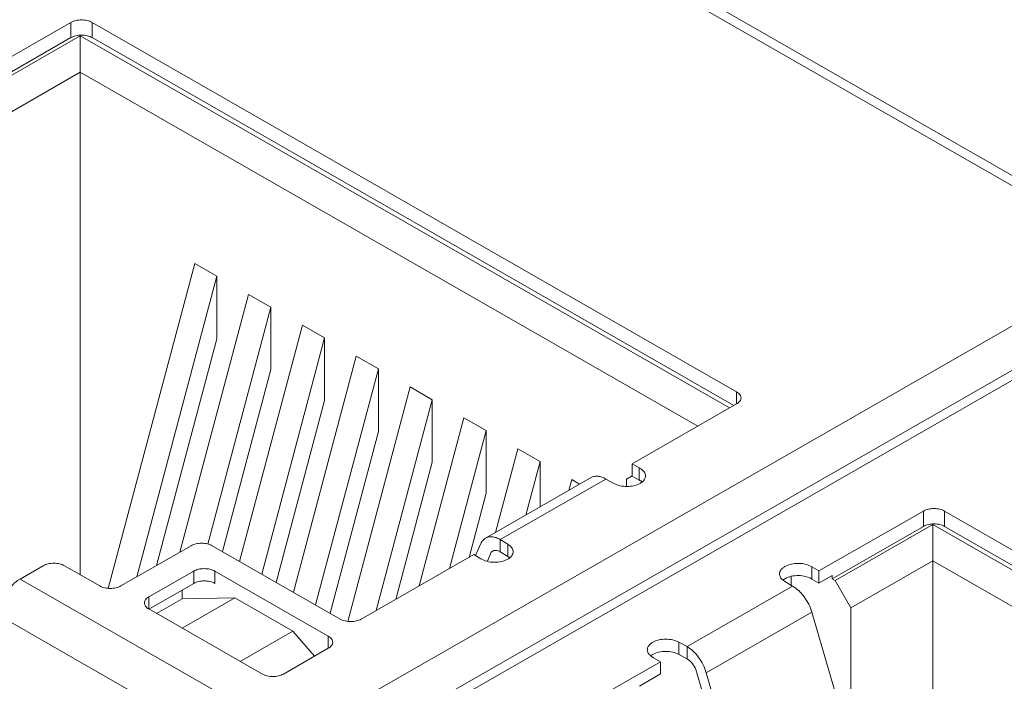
# Model space of a CAD drawing. Header units: centimetres. Extents: x -24.5 to 49.7, y -16.6 to 18.4.
# Tile 132 of 248: x -10.013 to -9.086, y -6.341 to -5.718. Entities that reach past the tile are written whole.
import ezdxf

# ---------------------------------------------------------------- set-up
doc = ezdxf.new("R2010")
doc.units = ezdxf.units.CM
doc.header["$MEASUREMENT"] = 0
doc.layers.add('layer 1', color=7, linetype='Continuous')

msp = doc.modelspace()

# ---------------------------------------------------------------- linework, layer by layer
at = {"layer": 'layer 1', "color": 1, "lineweight": 0}
msp.add_open_spline([(24.98821, 18.39808), (24.98821, 18.39808), (24.98821, -16.60193), (24.98821, -16.60193), (24.98821, -16.60193), (-24.51772, -16.60193), (-24.51772, -16.60193), (-24.51772, -16.60193), (-24.51772, 18.39808), (-24.51772, 18.39808), (-24.51772, 18.39808), (24.98821, 18.39808), (24.98821, 18.39808)], degree=3, knots=[0, 0, 0, 0, 0.25, 0.25, 0.25, 0.5, 0.5, 0.5, 0.75, 0.75, 0.75, 1, 1, 1, 1], dxfattribs=at)
at = {"layer": 'layer 1', "color": 5, "lineweight": 0}
msp.add_open_spline([(-23.26688, 17.18067), (-23.26688, 17.18067), (-23.26688, -15.60944), (-23.26688, -15.60944), (-23.26688, -15.60944), (23.98644, -15.60944), (23.98644, -15.60944)], degree=3, knots=[0, 0, 0, 0, 0.5, 0.5, 0.5, 1, 1, 1, 1], dxfattribs=at)
at = {"layer": 'layer 1', "lineweight": 9}
for points in [[(-13.12951, -4.63898), (-13.12951, -4.63898), (-9.40196, -6.77701), (-9.40196, -6.77701)], [(-13.08406, -4.63457), (-13.08406, -4.63457), (-9.37539, -6.76178), (-9.37539, -6.76178)], [(-9.73485, -5.50409), (-9.73485, -5.50409), (-10.5249, -5.95725), (-10.5249, -5.95725)], [(-8.94912, -5.93872), (-8.94912, -5.93872), (-9.70687, -5.50409), (-9.70687, -5.50409)], [(-9.72086, -5.50544), (-9.72086, -5.50544), (-10.51091, -5.9586), (-10.51091, -5.9586)], [(-8.96311, -5.94007), (-8.96311, -5.94007), (-9.72086, -5.50544), (-9.72086, -5.50544)], [(-10.06271, -5.77677), (-10.06271, -5.77677), (-9.96433, -5.72034), (-9.96433, -5.72034)], [(-9.96433, -5.73473), (-9.96433, -5.73473), (-9.96433, -5.72034), (-9.96433, -5.72034)], [(-9.94446, -5.72034), (-9.94446, -5.72034), (-9.94446, -5.73473), (-9.94446, -5.73473)], [(-9.94446, -5.72034), (-9.94446, -5.72034), (-9.33775, -6.06833), (-9.33775, -6.06833)], [(-10.0503, -5.78404), (-10.0503, -5.78404), (-9.96433, -5.73473), (-9.96433, -5.73473)], [(-10.04756, -5.78561), (-10.04756, -5.78561), (-9.95564, -5.73287), (-9.95564, -5.73287)], [(-9.95564, -6.24061), (-9.95564, -6.24061), (-9.95564, -5.73287), (-9.95564, -5.73287)], [(-9.95564, -5.73287), (-9.95564, -5.73287), (-9.34434, -6.0835), (-9.34434, -6.0835)], [(-9.94446, -5.73473), (-9.94446, -5.73473), (-9.34037, -6.08123), (-9.34037, -6.08123)], [(-10.03265, -5.81142), (-10.03265, -5.81142), (-9.95564, -5.76724), (-9.95564, -5.76724)], [(-9.95564, -5.76724), (-9.95564, -5.76724), (-9.3743, -6.10068), (-9.3743, -6.10068)], [(-9.75316, -6.39323), (-9.75316, -6.39323), (-8.96311, -5.94007), (-8.96311, -5.94007)], [(-9.84781, -5.94745), (-9.84781, -5.94745), (-9.92926, -6.25342), (-9.92926, -6.25342)], [(-9.84781, -5.94745), (-9.84781, -5.94745), (-9.82694, -5.95943), (-9.82694, -5.95943)], [(-9.90231, -6.24251), (-9.90231, -6.24251), (-9.82694, -5.95943), (-9.82694, -5.95943)], [(-9.82694, -5.95943), (-9.82694, -5.95943), (-9.82694, -6.01833), (-9.82694, -6.01833)], [(-8.93237, -5.96437), (-8.93237, -5.96437), (-9.72242, -6.41753), (-9.72242, -6.41753)], [(-8.91839, -5.96573), (-8.91839, -5.96573), (-9.70844, -6.41888), (-9.70844, -6.41888)], [(-9.79713, -5.97652), (-9.79713, -5.97652), (-9.86175, -6.21925), (-9.86175, -6.21925)], [(-9.79713, -5.97652), (-9.79713, -5.97652), (-9.77626, -5.9885), (-9.77626, -5.9885)], [(-9.83566, -6.21164), (-9.83566, -6.21164), (-9.77626, -5.9885), (-9.77626, -5.9885)], [(-9.77626, -5.9885), (-9.77626, -5.9885), (-9.77626, -6.0474), (-9.77626, -6.0474)], [(-9.74645, -6.00559), (-9.74645, -6.00559), (-9.80566, -6.22802), (-9.80566, -6.22802)], [(-9.74645, -6.00559), (-9.74645, -6.00559), (-9.72558, -6.01757), (-9.72558, -6.01757)], [(-9.82694, -6.01833), (-9.82694, -6.01833), (-9.8838, -6.2319), (-9.8838, -6.2319)], [(-9.78479, -6.24), (-9.78479, -6.24), (-9.72558, -6.01757), (-9.72558, -6.01757)], [(-9.72558, -6.01757), (-9.72558, -6.01757), (-9.72558, -6.07647), (-9.72558, -6.07647)], [(-9.69577, -6.03467), (-9.69577, -6.03467), (-9.75498, -6.25709), (-9.75498, -6.25709)], [(-9.69577, -6.03467), (-9.69577, -6.03467), (-9.6749, -6.04664), (-9.6749, -6.04664)], [(-9.77626, -6.0474), (-9.77626, -6.0474), (-9.82187, -6.21872), (-9.82187, -6.21872)], [(-9.73411, -6.26907), (-9.73411, -6.26907), (-9.6749, -6.04664), (-9.6749, -6.04664)], [(-9.6749, -6.04664), (-9.6749, -6.04664), (-9.6749, -6.10554), (-9.6749, -6.10554)], [(-9.64508, -6.06374), (-9.64508, -6.06374), (-9.70386, -6.2845), (-9.70386, -6.2845)], [(-9.64508, -6.06374), (-9.64508, -6.06374), (-9.62421, -6.0757), (-9.62421, -6.0757)], [(-9.33775, -6.07973), (-9.33775, -6.07973), (-9.33775, -6.06833), (-9.33775, -6.06833)], [(-9.72558, -6.07647), (-9.72558, -6.07647), (-9.77119, -6.2478), (-9.77119, -6.2478)], [(-9.6771, -6.27436), (-9.6771, -6.27436), (-9.62421, -6.0757), (-9.62421, -6.0757)], [(-9.62421, -6.0757), (-9.62421, -6.0757), (-9.62421, -6.13461), (-9.62421, -6.13461)], [(-9.33775, -6.07973), (-9.33775, -6.07973), (-9.43614, -6.13616), (-9.43614, -6.13616)], [(-9.5944, -6.09281), (-9.5944, -6.09281), (-9.63654, -6.25111), (-9.63654, -6.25111)], [(-9.5944, -6.09281), (-9.5944, -6.09281), (-9.57353, -6.10477), (-9.57353, -6.10477)], [(-9.6749, -6.10554), (-9.6749, -6.10554), (-9.7205, -6.27687), (-9.7205, -6.27687)], [(-9.60815, -6.23482), (-9.60815, -6.23482), (-9.57353, -6.10477), (-9.57353, -6.10477)], [(-9.57353, -6.10477), (-9.57353, -6.10477), (-9.57353, -6.16368), (-9.57353, -6.16368)], [(-9.54372, -6.12188), (-9.54372, -6.12188), (-9.56469, -6.20065), (-9.56469, -6.20065)], [(-9.54372, -6.12188), (-9.54372, -6.12188), (-9.52285, -6.13384), (-9.52285, -6.13384)], [(-9.62421, -6.13461), (-9.62421, -6.13461), (-9.6586, -6.26375), (-9.6586, -6.26375)], [(-9.5363, -6.18437), (-9.5363, -6.18437), (-9.52285, -6.13384), (-9.52285, -6.13384)], [(-9.52285, -6.13384), (-9.52285, -6.13384), (-9.52285, -6.17665), (-9.52285, -6.17665)], [(-9.43614, -6.14767), (-9.43614, -6.14767), (-9.43614, -6.13616), (-9.43614, -6.13616)], [(-9.43614, -6.13616), (-9.43614, -6.13616), (-9.42945, -6.14), (-9.42945, -6.14)], [(-9.42945, -6.15151), (-9.42945, -6.15151), (-9.42945, -6.14), (-9.42945, -6.14)], [(-9.42866, -6.14042), (-9.42892, -6.14027), (-9.42918, -6.14013), (-9.42945, -6.14)], [(-9.47476, -6.14907), (-9.47476, -6.14907), (-9.57414, -6.20608), (-9.57414, -6.20608)], [(-9.46099, -6.15041), (-9.46099, -6.15041), (-9.56036, -6.20741), (-9.56036, -6.20741)], [(-9.49304, -6.15095), (-9.49304, -6.15095), (-9.49574, -6.1611), (-9.49574, -6.1611)], [(-9.49304, -6.15095), (-9.49304, -6.15095), (-9.48553, -6.15525), (-9.48553, -6.15525)], [(-9.45326, -6.15453), (-9.45326, -6.15453), (-9.46099, -6.15041), (-9.46099, -6.15041)], [(-9.44136, -6.15058), (-9.44136, -6.15058), (-9.4362, -6.14756), (-9.4362, -6.14756)], [(-9.44136, -6.15058), (-9.44136, -6.15058), (-9.44136, -6.15733), (-9.44136, -6.15733)], [(-9.43614, -6.14767), (-9.43614, -6.14767), (-9.42945, -6.15151), (-9.42945, -6.15151)], [(-9.42685, -6.15316), (-9.42701, -6.15304), (-9.42717, -6.15292), (-9.42732, -6.1528)], [(-9.57353, -6.16368), (-9.57353, -6.16368), (-9.58964, -6.22421), (-9.58964, -6.22421)], [(-9.26025, -6.23705), (-9.26025, -6.23705), (-9.16186, -6.18062), (-9.16186, -6.18062)], [(-9.16186, -6.19501), (-9.16186, -6.19501), (-9.16186, -6.18062), (-9.16186, -6.18062)], [(-9.14199, -6.18062), (-9.14199, -6.18062), (-8.73702, -6.4129), (-8.73702, -6.4129)], [(-9.14199, -6.18062), (-9.14199, -6.18062), (-9.14199, -6.19501), (-9.14199, -6.19501)], [(-9.24782, -6.24432), (-9.24782, -6.24432), (-9.16186, -6.19501), (-9.16186, -6.19501)], [(-9.24509, -6.24588), (-9.24509, -6.24588), (-9.15316, -6.19316), (-9.15316, -6.19316)], [(-9.15316, -6.19316), (-9.15316, -6.19316), (-8.73702, -6.43185), (-8.73702, -6.43185)], [(-9.15316, -6.6343), (-9.15316, -6.6343), (-9.15316, -6.19316), (-9.15316, -6.19316)], [(-9.14199, -6.19501), (-9.14199, -6.19501), (-8.73702, -6.42729), (-8.73702, -6.42729)], [(-9.56036, -6.21892), (-9.56036, -6.21892), (-9.56036, -6.20741), (-9.56036, -6.20741)], [(-9.56036, -6.20741), (-9.56036, -6.20741), (-9.55318, -6.21185), (-9.55318, -6.21185)], [(-9.85129, -6.21325), (-9.85129, -6.21325), (-9.91738, -6.25116), (-9.91738, -6.25116)], [(-9.71092, -6.28237), (-9.71092, -6.28237), (-9.83142, -6.21325), (-9.83142, -6.21325)], [(-9.58342, -6.22244), (-9.58342, -6.22244), (-9.57852, -6.21118), (-9.57852, -6.21118)], [(-9.56599, -6.21783), (-9.56599, -6.21783), (-9.56868, -6.21937), (-9.56868, -6.21937)], [(-9.56735, -6.21825), (-9.56735, -6.21825), (-9.56868, -6.21937), (-9.56868, -6.21937)], [(-9.55318, -6.22336), (-9.55318, -6.22336), (-9.55318, -6.21185), (-9.55318, -6.21185)], [(-9.55244, -6.21229), (-9.55269, -6.21213), (-9.55294, -6.21199), (-9.55318, -6.21185)], [(-9.58521, -6.22166), (-9.58521, -6.22166), (-9.69105, -6.28237), (-9.69105, -6.28237)], [(-9.57852, -6.2255), (-9.57852, -6.2255), (-9.58521, -6.22166), (-9.58521, -6.22166)], [(-9.56868, -6.21937), (-9.56868, -6.21937), (-9.57241, -6.22792), (-9.57241, -6.22792)], [(-9.56036, -6.21892), (-9.56036, -6.21892), (-9.55318, -6.22336), (-9.55318, -6.22336)], [(-9.55136, -6.22459), (-9.55149, -6.22448), (-9.55162, -6.22438), (-9.55176, -6.22428)], [(-9.23018, -6.2717), (-9.23018, -6.2717), (-9.15316, -6.22753), (-9.15316, -6.22753)], [(-9.15316, -6.22753), (-9.15316, -6.22753), (-8.79856, -6.43091), (-8.79856, -6.43091)], [(-9.99042, -6.23206), (-9.99042, -6.23206), (-10.01228, -6.24461), (-10.01228, -6.24461)], [(-9.93725, -6.25116), (-9.93725, -6.25116), (-9.97055, -6.23206), (-9.97055, -6.23206)], [(-9.89104, -6.26142), (-9.89104, -6.26142), (-9.8488, -6.23719), (-9.8488, -6.23719)], [(-9.8488, -6.2487), (-9.8488, -6.2487), (-9.8488, -6.23719), (-9.8488, -6.23719)], [(-9.82893, -6.23719), (-9.82893, -6.23719), (-9.7221, -6.29847), (-9.7221, -6.29847)], [(-9.82893, -6.23719), (-9.82893, -6.23719), (-9.82893, -6.2487), (-9.82893, -6.2487)], [(-9.26694, -6.23321), (-9.26694, -6.23321), (-9.26025, -6.23705), (-9.26025, -6.23705)], [(-9.26694, -6.23321), (-9.26694, -6.23321), (-9.26694, -6.24472), (-9.26694, -6.24472)], [(-9.26025, -6.24856), (-9.26025, -6.24856), (-9.26025, -6.23705), (-9.26025, -6.23705)], [(-10.01228, -6.24461), (-10.01228, -6.24461), (-9.75316, -6.39323), (-9.75316, -6.39323)], [(-9.29393, -6.24539), (-9.29399, -6.24543), (-9.29405, -6.24547), (-9.29411, -6.24552)], [(-9.29407, -6.24565), (-9.29373, -6.24592), (-9.29337, -6.24618), (-9.29301, -6.24642)], [(-9.29369, -6.2452), (-9.29377, -6.24526), (-9.29386, -6.24532), (-9.29393, -6.24539)], [(-9.29301, -6.24642), (-9.29276, -6.24657), (-9.29251, -6.24673), (-9.29227, -6.24687)], [(-9.28633, -6.25054), (-9.28633, -6.25054), (-9.28633, -6.24215), (-9.28633, -6.24215)], [(-9.26694, -6.24472), (-9.26694, -6.24472), (-9.26025, -6.24856), (-9.26025, -6.24856)], [(-9.26025, -6.24856), (-9.26025, -6.24856), (-9.24782, -6.24144), (-9.24782, -6.24144)], [(-9.24782, -6.24432), (-9.24782, -6.24432), (-9.24782, -6.24144), (-9.24782, -6.24144)], [(-9.24782, -6.24432), (-9.24782, -6.24432), (-9.24509, -6.24588), (-9.24509, -6.24588)], [(-9.24509, -6.24588), (-9.24509, -6.24588), (-9.23018, -6.2717), (-9.23018, -6.2717)], [(-9.89104, -6.27293), (-9.89104, -6.27293), (-9.8488, -6.2487), (-9.8488, -6.2487)], [(-9.85974, -6.26327), (-9.85974, -6.26327), (-9.85974, -6.25498), (-9.85974, -6.25498)], [(-9.38446, -6.3083), (-9.38446, -6.3083), (-9.28509, -6.2513), (-9.28509, -6.2513)], [(-9.28509, -6.2513), (-9.28509, -6.2513), (-9.29227, -6.24687), (-9.29227, -6.24687)], [(-9.89104, -6.26142), (-9.89104, -6.26142), (-9.89104, -6.27293), (-9.89104, -6.27293)], [(-9.88371, -6.27702), (-9.88371, -6.27702), (-9.85974, -6.26327), (-9.85974, -6.26327)], [(-9.81005, -6.26241), (-9.81005, -6.26241), (-9.85974, -6.26327), (-9.85974, -6.26327)], [(-9.85962, -6.29084), (-9.85962, -6.29084), (-9.81005, -6.26241), (-9.81005, -6.26241)], [(-9.81005, -6.26241), (-9.81005, -6.26241), (-9.75539, -6.29377), (-9.75539, -6.29377)], [(-9.78421, -6.33409), (-9.78421, -6.33409), (-9.89104, -6.27282), (-9.89104, -6.27282)], [(-9.23018, -6.2717), (-9.23018, -6.2717), (-9.23018, -6.40237), (-9.23018, -6.40237)], [(-9.77303, -6.42765), (-9.77303, -6.42765), (-10.03216, -6.27903), (-10.03216, -6.27903)], [(-9.26694, -6.27589), (-9.26694, -6.27589), (-9.36632, -6.33289), (-9.36632, -6.33289)], [(-9.21592, -6.45143), (-9.21592, -6.45143), (-9.26694, -6.27589), (-9.26694, -6.27589)], [(-9.80496, -6.32219), (-9.80496, -6.32219), (-9.75539, -6.29377), (-9.75539, -6.29377)], [(-9.73514, -6.31735), (-9.73514, -6.31735), (-9.75539, -6.29377), (-9.75539, -6.29377)], [(-9.7221, -6.30998), (-9.7221, -6.30998), (-9.7221, -6.29847), (-9.7221, -6.29847)], [(-9.7221, -6.30987), (-9.7221, -6.30987), (-9.76434, -6.33409), (-9.76434, -6.33409)], [(-9.39219, -6.30418), (-9.39219, -6.30418), (-9.39219, -6.3157), (-9.39219, -6.3157)], [(-9.39219, -6.30418), (-9.39219, -6.30418), (-9.38446, -6.3083), (-9.38446, -6.3083)], [(-9.38446, -6.31982), (-9.38446, -6.31982), (-9.38446, -6.3083), (-9.38446, -6.3083)], [(-9.41823, -6.31663), (-9.41835, -6.31672), (-9.41848, -6.31682), (-9.41861, -6.31692)], [(-9.41793, -6.31642), (-9.41803, -6.31649), (-9.41813, -6.31656), (-9.41823, -6.31663)], [(-9.41679, -6.3157), (-9.41718, -6.31592), (-9.41756, -6.31616), (-9.41793, -6.31642)], [(-9.41679, -6.31829), (-9.41653, -6.31844), (-9.41627, -6.31858), (-9.416, -6.31871)], [(-9.40931, -6.32255), (-9.40931, -6.32255), (-9.416, -6.31871), (-9.416, -6.31871)], [(-9.39219, -6.3157), (-9.39219, -6.3157), (-9.38446, -6.31982), (-9.38446, -6.31982)], [(-9.51515, -6.38326), (-9.51515, -6.38326), (-9.40931, -6.32255), (-9.40931, -6.32255)], [(-9.40931, -6.33406), (-9.40931, -6.33406), (-9.40931, -6.32255), (-9.40931, -6.32255)], [(-9.32452, -6.50746), (-9.32452, -6.50746), (-9.37614, -6.32982), (-9.37614, -6.32982)], [(-9.42918, -6.34546), (-9.42918, -6.34546), (-9.40931, -6.33406), (-9.40931, -6.33406)], [(-9.36632, -6.33289), (-9.36632, -6.33289), (-9.3153, -6.50844), (-9.3153, -6.50844)]]:
    msp.add_open_spline(points, degree=3, dxfattribs=at)
for points, knots in [([(-9.94446, -5.72034), (-9.94587, -5.71953), (-9.94743, -5.71897), (-9.94902, -5.71859), (-9.95078, -5.71817), (-9.95259, -5.71798), (-9.95439, -5.71798), (-9.9562, -5.71798), (-9.95801, -5.71817), (-9.95978, -5.71859), (-9.96136, -5.71897), (-9.96292, -5.71953), (-9.96433, -5.72034)], [0, 0, 0, 0, 0.25, 0.25, 0.25, 0.5, 0.5, 0.5, 0.75, 0.75, 0.75, 1, 1, 1, 1]), ([(-9.96433, -5.73473), (-9.96292, -5.73392), (-9.96136, -5.73336), (-9.95978, -5.73298), (-9.95801, -5.73257), (-9.9562, -5.73237), (-9.95439, -5.73237), (-9.95259, -5.73237), (-9.95078, -5.73257), (-9.94902, -5.73298), (-9.94743, -5.73336), (-9.94587, -5.73392), (-9.94446, -5.73473)], [0, 0, 0, 0, 0.25, 0.25, 0.25, 0.5, 0.5, 0.5, 0.75, 0.75, 0.75, 1, 1, 1, 1]), ([(-9.33364, -6.07403), (-9.33364, -6.0735), (-9.33373, -6.07296), (-9.33391, -6.07246), (-9.3341, -6.07192), (-9.33437, -6.07141), (-9.33471, -6.07095), (-9.33508, -6.07043), (-9.33553, -6.06996), (-9.33601, -6.06955), (-9.33655, -6.06908), (-9.33714, -6.06868), (-9.33775, -6.06833)], [0, 0, 0, 0, 0.25, 0.25, 0.25, 0.5, 0.5, 0.5, 0.75, 0.75, 0.75, 1, 1, 1, 1]), ([(-9.33775, -6.07973), (-9.33714, -6.07937), (-9.33655, -6.07897), (-9.33601, -6.07851), (-9.33553, -6.07809), (-9.33508, -6.07763), (-9.33471, -6.07711), (-9.33437, -6.07665), (-9.3341, -6.07614), (-9.33391, -6.0756), (-9.33373, -6.07509), (-9.33364, -6.07456), (-9.33364, -6.07403)], [0, 0, 0, 0, 0.25, 0.25, 0.25, 0.5, 0.5, 0.5, 0.75, 0.75, 0.75, 1, 1, 1, 1]), ([(-9.42357, -6.14747), (-9.42357, -6.14682), (-9.42369, -6.14616), (-9.42391, -6.14553), (-9.42414, -6.14486), (-9.42448, -6.14423), (-9.4249, -6.14365), (-9.42535, -6.14302), (-9.42591, -6.14245), (-9.42651, -6.14193), (-9.42717, -6.14136), (-9.4279, -6.14086), (-9.42866, -6.14042)], [0, 0, 0, 0, 0.25, 0.25, 0.25, 0.5, 0.5, 0.5, 0.75, 0.75, 0.75, 1, 1, 1, 1]), ([(-9.46099, -6.15041), (-9.4622, -6.14972), (-9.46346, -6.14912), (-9.46478, -6.14867), (-9.46596, -6.14826), (-9.46719, -6.14796), (-9.46844, -6.14784), (-9.46955, -6.14774), (-9.47069, -6.14777), (-9.4718, -6.14798), (-9.47284, -6.14819), (-9.47385, -6.14855), (-9.47476, -6.14907)], [0, 0, 0, 0, 0.25, 0.25, 0.25, 0.5, 0.5, 0.5, 0.75, 0.75, 0.75, 1, 1, 1, 1]), ([(-9.42945, -6.15151), (-9.42926, -6.15161), (-9.42907, -6.15171), (-9.42888, -6.15181), (-9.42835, -6.15211), (-9.42782, -6.15244), (-9.42732, -6.1528)], [0, 0, 0, 0, 0.5, 0.5, 0.5, 1, 1, 1, 1]), ([(-9.42866, -6.15453), (-9.4285, -6.15443), (-9.42834, -6.15434), (-9.42818, -6.15424), (-9.42771, -6.15395), (-9.42727, -6.15363), (-9.42684, -6.1533)], [0, 0, 0, 0, 0.5, 0.5, 0.5, 1, 1, 1, 1]), ([(-9.42684, -6.1533), (-9.42588, -6.15253), (-9.42501, -6.15162), (-9.42441, -6.15053), (-9.42389, -6.14959), (-9.42357, -6.14853), (-9.42357, -6.14747)], [0, 0, 0, 0, 0.5, 0.5, 0.5, 1, 1, 1, 1]), ([(-9.45326, -6.15453), (-9.45151, -6.15553), (-9.44958, -6.15622), (-9.44762, -6.15669), (-9.44544, -6.15721), (-9.4432, -6.15745), (-9.44096, -6.15745), (-9.43873, -6.15745), (-9.43649, -6.15721), (-9.43431, -6.15669), (-9.43234, -6.15622), (-9.43041, -6.15553), (-9.42866, -6.15453)], [0, 0, 0, 0, 0.25, 0.25, 0.25, 0.5, 0.5, 0.5, 0.75, 0.75, 0.75, 1, 1, 1, 1]), ([(-9.14199, -6.18062), (-9.1434, -6.17981), (-9.14495, -6.17925), (-9.14655, -6.17887), (-9.14831, -6.17845), (-9.15012, -6.17826), (-9.15192, -6.17826), (-9.15373, -6.17826), (-9.15554, -6.17845), (-9.1573, -6.17887), (-9.15889, -6.17925), (-9.16045, -6.17981), (-9.16186, -6.18062)], [0, 0, 0, 0, 0.25, 0.25, 0.25, 0.5, 0.5, 0.5, 0.75, 0.75, 0.75, 1, 1, 1, 1]), ([(-9.16186, -6.19501), (-9.16045, -6.1942), (-9.15889, -6.19364), (-9.1573, -6.19326), (-9.15554, -6.19284), (-9.15373, -6.19265), (-9.15192, -6.19265), (-9.15012, -6.19265), (-9.14831, -6.19284), (-9.14655, -6.19326), (-9.14495, -6.19364), (-9.1434, -6.1942), (-9.14199, -6.19501)], [0, 0, 0, 0, 0.25, 0.25, 0.25, 0.5, 0.5, 0.5, 0.75, 0.75, 0.75, 1, 1, 1, 1]), ([(-9.57852, -6.21118), (-9.57804, -6.2101), (-9.57743, -6.20908), (-9.57666, -6.20818), (-9.57594, -6.20734), (-9.57509, -6.20662), (-9.57414, -6.20608)], [0, 0, 0, 0, 0.5, 0.5, 0.5, 1, 1, 1, 1]), ([(-9.57414, -6.20608), (-9.57322, -6.20555), (-9.57221, -6.20518), (-9.57118, -6.20498), (-9.57007, -6.20476), (-9.56893, -6.20473), (-9.56781, -6.20485), (-9.56656, -6.20497), (-9.56534, -6.20525), (-9.56416, -6.20566), (-9.56284, -6.20612), (-9.56157, -6.20672), (-9.56036, -6.20741)], [0, 0, 0, 0, 0.25, 0.25, 0.25, 0.5, 0.5, 0.5, 0.75, 0.75, 0.75, 1, 1, 1, 1]), ([(-9.85129, -6.21325), (-9.84988, -6.21244), (-9.84832, -6.21188), (-9.84673, -6.2115), (-9.84497, -6.21109), (-9.84316, -6.21089), (-9.84136, -6.21089), (-9.83955, -6.21089), (-9.83774, -6.21109), (-9.83598, -6.2115), (-9.83438, -6.21188), (-9.83283, -6.21244), (-9.83142, -6.21325)], [0, 0, 0, 0, 0.25, 0.25, 0.25, 0.5, 0.5, 0.5, 0.75, 0.75, 0.75, 1, 1, 1, 1]), ([(-9.56359, -6.21769), (-9.56425, -6.21758), (-9.56494, -6.21755), (-9.56561, -6.21765), (-9.56622, -6.21774), (-9.56682, -6.21794), (-9.56736, -6.21825)], [0, 0, 0, 0, 0.5, 0.5, 0.5, 1, 1, 1, 1]), ([(-9.56036, -6.21892), (-9.56063, -6.21877), (-9.56091, -6.21863), (-9.56118, -6.21849), (-9.56195, -6.21813), (-9.56276, -6.21784), (-9.56359, -6.21769)], [0, 0, 0, 0, 0.5, 0.5, 0.5, 1, 1, 1, 1]), ([(-9.5481, -6.21889), (-9.5481, -6.21829), (-9.54819, -6.21768), (-9.54838, -6.2171), (-9.54857, -6.21648), (-9.54886, -6.21591), (-9.54922, -6.21537), (-9.54961, -6.21478), (-9.55008, -6.21423), (-9.55059, -6.21374), (-9.55116, -6.2132), (-9.55179, -6.21272), (-9.55244, -6.21229)], [0, 0, 0, 0, 0.25, 0.25, 0.25, 0.5, 0.5, 0.5, 0.75, 0.75, 0.75, 1, 1, 1, 1]), ([(-9.55137, -6.22473), (-9.55041, -6.22396), (-9.54954, -6.22305), (-9.54893, -6.22196), (-9.54841, -6.22102), (-9.5481, -6.21995), (-9.5481, -6.21889)], [0, 0, 0, 0, 0.5, 0.5, 0.5, 1, 1, 1, 1]), ([(-9.57852, -6.2255), (-9.5768, -6.22662), (-9.57486, -6.22739), (-9.57287, -6.22792), (-9.57063, -6.22853), (-9.56833, -6.22882), (-9.56602, -6.22886), (-9.56369, -6.22891), (-9.56136, -6.22869), (-9.55908, -6.22817), (-9.55702, -6.22771), (-9.555, -6.227), (-9.55318, -6.22595)], [0, 0, 0, 0, 0.25, 0.25, 0.25, 0.5, 0.5, 0.5, 0.75, 0.75, 0.75, 1, 1, 1, 1]), ([(-9.55318, -6.22336), (-9.55306, -6.22343), (-9.55294, -6.2235), (-9.55281, -6.22357), (-9.55245, -6.2238), (-9.5521, -6.22403), (-9.55176, -6.22428)], [0, 0, 0, 0, 0.5, 0.5, 0.5, 1, 1, 1, 1]), ([(-9.55318, -6.22595), (-9.55302, -6.22586), (-9.55286, -6.22576), (-9.5527, -6.22566), (-9.55224, -6.22537), (-9.5518, -6.22506), (-9.55137, -6.22473)], [0, 0, 0, 0, 0.5, 0.5, 0.5, 1, 1, 1, 1]), ([(-9.99042, -6.23206), (-9.98901, -6.23125), (-9.98745, -6.23069), (-9.98586, -6.23031), (-9.9841, -6.2299), (-9.98229, -6.2297), (-9.98048, -6.2297), (-9.97868, -6.2297), (-9.97687, -6.2299), (-9.97511, -6.23031), (-9.97351, -6.23069), (-9.97196, -6.23125), (-9.97055, -6.23206)], [0, 0, 0, 0, 0.25, 0.25, 0.25, 0.5, 0.5, 0.5, 0.75, 0.75, 0.75, 1, 1, 1, 1]), ([(-9.82893, -6.23719), (-9.83034, -6.23638), (-9.8319, -6.23582), (-9.83349, -6.23544), (-9.83526, -6.23503), (-9.83706, -6.23483), (-9.83887, -6.23483), (-9.84067, -6.23483), (-9.84248, -6.23503), (-9.84424, -6.23544), (-9.84584, -6.23582), (-9.84739, -6.23638), (-9.8488, -6.23719)], [0, 0, 0, 0, 0.25, 0.25, 0.25, 0.5, 0.5, 0.5, 0.75, 0.75, 0.75, 1, 1, 1, 1]), ([(-9.29227, -6.23276), (-9.29303, -6.2332), (-9.29376, -6.2337), (-9.29443, -6.23427), (-9.29502, -6.23479), (-9.29558, -6.23536), (-9.29603, -6.236), (-9.29645, -6.23657), (-9.29679, -6.2372), (-9.29703, -6.23787), (-9.29724, -6.23849), (-9.29736, -6.23916), (-9.29736, -6.23981)], [0, 0, 0, 0, 0.25, 0.25, 0.25, 0.5, 0.5, 0.5, 0.75, 0.75, 0.75, 1, 1, 1, 1]), ([(-9.26694, -6.23321), (-9.26865, -6.2321), (-9.27059, -6.23132), (-9.27258, -6.23078), (-9.27482, -6.23019), (-9.27713, -6.22988), (-9.27943, -6.22985), (-9.28176, -6.22981), (-9.2841, -6.23002), (-9.28637, -6.23054), (-9.28843, -6.23101), (-9.29045, -6.23172), (-9.29227, -6.23276)], [0, 0, 0, 0, 0.25, 0.25, 0.25, 0.5, 0.5, 0.5, 0.75, 0.75, 0.75, 1, 1, 1, 1]), ([(-10.01228, -6.24461), (-10.01546, -6.24642), (-10.01826, -6.24887), (-10.02071, -6.25162), (-10.02343, -6.25465), (-10.02572, -6.25804), (-10.02755, -6.26165)], [0, 0, 0, 0, 0.5, 0.5, 0.5, 1, 1, 1, 1]), ([(-9.8488, -6.2487), (-9.84739, -6.24789), (-9.84584, -6.24733), (-9.84424, -6.24696), (-9.84248, -6.24654), (-9.84067, -6.24634), (-9.83887, -6.24634), (-9.83706, -6.24634), (-9.83526, -6.24654), (-9.83349, -6.24696), (-9.8319, -6.24733), (-9.83034, -6.24789), (-9.82893, -6.2487)], [0, 0, 0, 0, 0.25, 0.25, 0.25, 0.5, 0.5, 0.5, 0.75, 0.75, 0.75, 1, 1, 1, 1]), ([(-9.29736, -6.23981), (-9.29736, -6.24087), (-9.29704, -6.24194), (-9.29652, -6.24288), (-9.29592, -6.24397), (-9.29504, -6.24488), (-9.29407, -6.24565)], [0, 0, 0, 0, 0.5, 0.5, 0.5, 1, 1, 1, 1]), ([(-9.29369, -6.2452), (-9.29358, -6.24512), (-9.29346, -6.24503), (-9.29335, -6.24496), (-9.293, -6.24471), (-9.29264, -6.24449), (-9.29227, -6.24428)], [0, 0, 0, 0, 0.5, 0.5, 0.5, 1, 1, 1, 1]), ([(-9.29227, -6.24428), (-9.29045, -6.24323), (-9.28843, -6.24252), (-9.28637, -6.24205), (-9.2841, -6.24153), (-9.28176, -6.24132), (-9.27943, -6.24136), (-9.27713, -6.2414), (-9.27482, -6.2417), (-9.27258, -6.2423), (-9.27059, -6.24283), (-9.26865, -6.24361), (-9.26694, -6.24472)], [0, 0, 0, 0, 0.25, 0.25, 0.25, 0.5, 0.5, 0.5, 0.75, 0.75, 0.75, 1, 1, 1, 1]), ([(-9.93725, -6.25116), (-9.93584, -6.25197), (-9.93428, -6.25252), (-9.93269, -6.2529), (-9.93093, -6.25333), (-9.92912, -6.25352), (-9.92732, -6.25352), (-9.92551, -6.25352), (-9.92371, -6.25333), (-9.92194, -6.2529), (-9.92035, -6.25252), (-9.91879, -6.25197), (-9.91738, -6.25116)], [0, 0, 0, 0, 0.25, 0.25, 0.25, 0.5, 0.5, 0.5, 0.75, 0.75, 0.75, 1, 1, 1, 1]), ([(-9.26694, -6.27589), (-9.26769, -6.27332), (-9.26868, -6.27082), (-9.26987, -6.26843), (-9.2711, -6.26599), (-9.27252, -6.26365), (-9.27415, -6.26146), (-9.2757, -6.25934), (-9.27743, -6.25736), (-9.27937, -6.25557), (-9.28112, -6.25395), (-9.28302, -6.25248), (-9.28509, -6.2513)], [0, 0, 0, 0, 0.25, 0.25, 0.25, 0.5, 0.5, 0.5, 0.75, 0.75, 0.75, 1, 1, 1, 1]), ([(-9.89104, -6.26142), (-9.89166, -6.26177), (-9.89225, -6.26217), (-9.89279, -6.26264), (-9.89327, -6.26305), (-9.89371, -6.26352), (-9.89409, -6.26404), (-9.89442, -6.2645), (-9.8947, -6.265), (-9.89489, -6.26555), (-9.89506, -6.26605), (-9.89516, -6.26659), (-9.89516, -6.26712)], [0, 0, 0, 0, 0.25, 0.25, 0.25, 0.5, 0.5, 0.5, 0.75, 0.75, 0.75, 1, 1, 1, 1]), ([(-9.89516, -6.26712), (-9.89516, -6.26765), (-9.89506, -6.26819), (-9.89489, -6.26869), (-9.8947, -6.26924), (-9.89442, -6.26974), (-9.89409, -6.2702), (-9.89371, -6.27072), (-9.89327, -6.27118), (-9.89279, -6.2716), (-9.89225, -6.27206), (-9.89166, -6.27247), (-9.89104, -6.27282)], [0, 0, 0, 0, 0.25, 0.25, 0.25, 0.5, 0.5, 0.5, 0.75, 0.75, 0.75, 1, 1, 1, 1]), ([(-9.71092, -6.28237), (-9.70951, -6.28318), (-9.70795, -6.28374), (-9.70636, -6.28411), (-9.70459, -6.28453), (-9.70279, -6.28472), (-9.70098, -6.28472), (-9.69918, -6.28472), (-9.69737, -6.28453), (-9.69561, -6.28411), (-9.69401, -6.28374), (-9.69246, -6.28318), (-9.69105, -6.28237)], [0, 0, 0, 0, 0.25, 0.25, 0.25, 0.5, 0.5, 0.5, 0.75, 0.75, 0.75, 1, 1, 1, 1]), ([(-9.71799, -6.30417), (-9.71799, -6.30364), (-9.71808, -6.3031), (-9.71826, -6.30259), (-9.71844, -6.30205), (-9.71872, -6.30155), (-9.71906, -6.30108), (-9.71943, -6.30057), (-9.71987, -6.30011), (-9.72036, -6.29969), (-9.7209, -6.29923), (-9.72149, -6.29882), (-9.7221, -6.29847)], [0, 0, 0, 0, 0.25, 0.25, 0.25, 0.5, 0.5, 0.5, 0.75, 0.75, 0.75, 1, 1, 1, 1]), ([(-9.39219, -6.30418), (-9.39394, -6.30318), (-9.39587, -6.30249), (-9.39784, -6.30202), (-9.40002, -6.3015), (-9.40226, -6.30126), (-9.40449, -6.30126), (-9.40672, -6.30126), (-9.40896, -6.3015), (-9.41114, -6.30202), (-9.41311, -6.30249), (-9.41504, -6.30318), (-9.41679, -6.30418)], [0, 0, 0, 0, 0.25, 0.25, 0.25, 0.5, 0.5, 0.5, 0.75, 0.75, 0.75, 1, 1, 1, 1]), ([(-9.7221, -6.30987), (-9.72149, -6.30951), (-9.7209, -6.30911), (-9.72036, -6.30865), (-9.71987, -6.30824), (-9.71943, -6.30777), (-9.71906, -6.30725), (-9.71872, -6.30679), (-9.71844, -6.30628), (-9.71826, -6.30574), (-9.71808, -6.30523), (-9.71799, -6.3047), (-9.71799, -6.30417)], [0, 0, 0, 0, 0.25, 0.25, 0.25, 0.5, 0.5, 0.5, 0.75, 0.75, 0.75, 1, 1, 1, 1]), ([(-9.41679, -6.30418), (-9.41755, -6.30462), (-9.41828, -6.30512), (-9.41895, -6.30569), (-9.41954, -6.3062), (-9.4201, -6.30678), (-9.42055, -6.30742), (-9.42097, -6.30799), (-9.42131, -6.30862), (-9.42155, -6.30929), (-9.42176, -6.30991), (-9.42188, -6.31058), (-9.42188, -6.31124)], [0, 0, 0, 0, 0.25, 0.25, 0.25, 0.5, 0.5, 0.5, 0.75, 0.75, 0.75, 1, 1, 1, 1]), ([(-9.42188, -6.31124), (-9.42188, -6.3123), (-9.42156, -6.31337), (-9.42104, -6.3143), (-9.42043, -6.31539), (-9.41956, -6.3163), (-9.41859, -6.31708)], [0, 0, 0, 0, 0.5, 0.5, 0.5, 1, 1, 1, 1]), ([(-9.38446, -6.3083), (-9.3824, -6.30949), (-9.38049, -6.31095), (-9.37874, -6.31257), (-9.37682, -6.31436), (-9.37508, -6.31634), (-9.37352, -6.31845), (-9.3719, -6.32065), (-9.37047, -6.32299), (-9.36926, -6.32543), (-9.36806, -6.32783), (-9.36706, -6.33033), (-9.36632, -6.33289)], [0, 0, 0, 0, 0.25, 0.25, 0.25, 0.5, 0.5, 0.5, 0.75, 0.75, 0.75, 1, 1, 1, 1]), ([(-9.41859, -6.31708), (-9.41845, -6.31718), (-9.41831, -6.31729), (-9.41817, -6.31739), (-9.41773, -6.31771), (-9.41727, -6.31802), (-9.41679, -6.31829)], [0, 0, 0, 0, 0.5, 0.5, 0.5, 1, 1, 1, 1]), ([(-9.41679, -6.3157), (-9.41504, -6.31469), (-9.41311, -6.314), (-9.41114, -6.31353), (-9.40896, -6.31301), (-9.40672, -6.31277), (-9.40449, -6.31277), (-9.40226, -6.31277), (-9.40002, -6.31301), (-9.39784, -6.31353), (-9.39587, -6.314), (-9.39394, -6.31469), (-9.39219, -6.3157)], [0, 0, 0, 0, 0.25, 0.25, 0.25, 0.5, 0.5, 0.5, 0.75, 0.75, 0.75, 1, 1, 1, 1]), ([(-9.37614, -6.32982), (-9.37704, -6.32769), (-9.37825, -6.3257), (-9.37973, -6.32392), (-9.38108, -6.3223), (-9.38265, -6.32085), (-9.38446, -6.31982)], [0, 0, 0, 0, 0.5, 0.5, 0.5, 1, 1, 1, 1]), ([(-9.78421, -6.33409), (-9.7828, -6.3349), (-9.78125, -6.33547), (-9.77965, -6.33584), (-9.77789, -6.33626), (-9.77608, -6.33646), (-9.77427, -6.33646), (-9.77247, -6.33646), (-9.77066, -6.33626), (-9.7689, -6.33584), (-9.7673, -6.33547), (-9.76575, -6.3349), (-9.76434, -6.33409)], [0, 0, 0, 0, 0.25, 0.25, 0.25, 0.5, 0.5, 0.5, 0.75, 0.75, 0.75, 1, 1, 1, 1])]:
    msp.add_open_spline(points, degree=3, knots=knots, dxfattribs=at)

doc.saveas('drawing.dxf')
